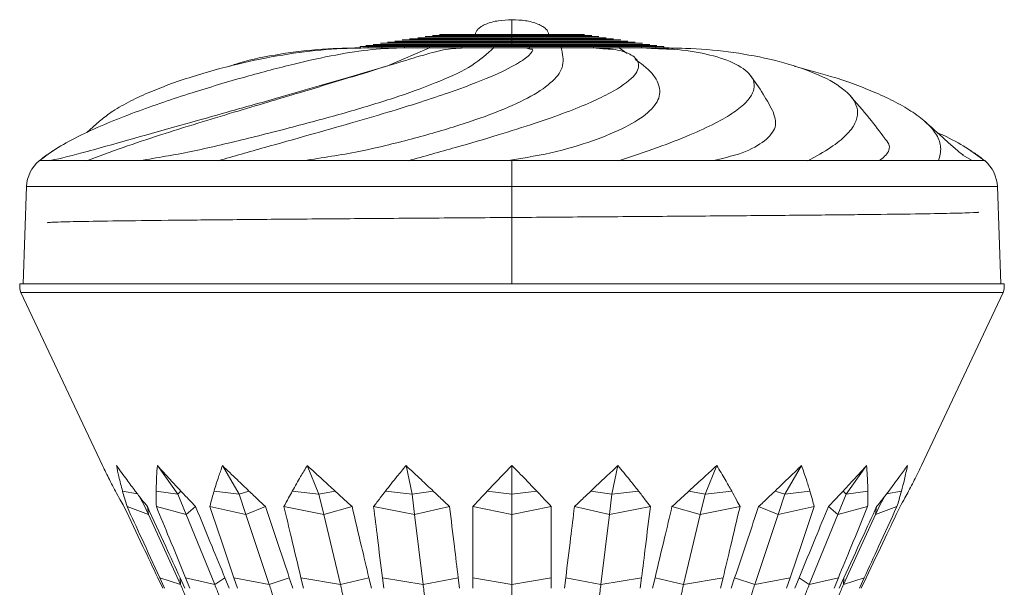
# Model space of a CAD drawing. Header units: millimetres. Extents: x -453 to 1924, y -67 to 428.
# Tile 49 of 72: x 800 to 855, y 196 to 228. Entities that reach past the tile are written whole.
import ezdxf

# ---------------------------------------------------------------- set-up
doc = ezdxf.new("R2010")
doc.units = ezdxf.units.MM

# ---------------------------------------------------------------- blocks, each defined once
blk = doc.blocks.new('Drawing View5')
at = {"color": 7, "linetype": 'Continuous', "lineweight": 18}
for p, q in [((20.907, 25.866), (20.907, 25.928)), ((20.907, 25.807), (20.907, 25.866)), ((20.907, 25.745), (20.907, 25.807)), ((20.907, 25.679), (20.907, 25.745)), ((20.907, 25.617), (20.907, 25.679)), ((20.907, 25.558), (20.907, 25.617)), ((20.907, 25.496), (20.907, 25.558)), ((20.907, 25.43), (20.907, 25.496)), ((20.907, 25.368), (20.907, 25.43)), ((12.378, 25.182), (12.378, 25.248)), ((12.824, 25.182), (12.824, 25.248)), ((13.607, 25.182), (13.607, 25.248)), ((14.011, 24.196), (16.282, 25.182)), ((14.863, 25.182), (14.863, 25.248)), ((16.282, 25.182), (16.282, 25.248)), ((18.098, 25.182), (18.098, 25.248)), ((19.874, 25.182), (19.874, 25.248)), ((20.907, 25.31), (20.907, 25.368)), ((20.907, 25.248), (20.907, 25.31)), ((21.89, 25.182), (21.89, 25.248)), ((23.67, 25.182), (23.67, 25.248)), ((25.487, 25.182), (25.487, 25.248)), ((26.918, 25.182), (26.918, 25.248)), ((27.372, 24.852), (26.918, 25.182)), ((28.178, 25.182), (28.178, 25.248)), ((28.977, 25.182), (28.977, 25.248)), ((29.428, 25.182), (29.428, 25.248)), ((30.167, 25.159), (29.967, 25.159)), ((27.86, 24.54), (27.858, 24.57)), ((-2.252, 21.066), (-2.96, 20.429)), ((-5.636, 18.851), (-5.367, 18.849)), ((-5.014, 18.851), (-5.367, 18.849)), ((-4.675, 18.851), (-2.975, 18.851)), ((-2.974, 18.851), (-1.127, 18.849)), ((0.031, 18.851), (-1.127, 18.849)), ((0.93, 18.851), (4.417, 18.851)), ((4.417, 18.851), (7.478, 18.849)), ((9.211, 18.851), (7.478, 18.849)), ((10.491, 18.851), (15.074, 18.851)), ((15.074, 18.851), (18.743, 18.849)), ((20.707, 18.851), (18.743, 18.849)), ((20.707, 18.851), (20.907, 18.851)), ((20.907, 18.851), (20.907, 17.394)), ((22.12, 18.851), (26.887, 18.851)), ((26.887, 18.851), (30.436, 18.849)), ((32.243, 18.851), (30.436, 18.849)), ((33.501, 18.85), (33.512, 18.85)), ((33.512, 18.85), (37.515, 18.851)), ((37.515, 18.851), (40.242, 18.849)), ((41.534, 18.851), (40.242, 18.849)), ((42.392, 18.85), (42.398, 18.85)), ((42.398, 18.85), (44.854, 18.851)), ((44.854, 18.851), (46.218, 18.849)), ((46.739, 18.851), (46.179, 19.181)), ((46.739, 18.851), (46.218, 18.849)), ((47.027, 18.851), (47.392, 18.851)), ((-6.342, 17.394), (-6.533, 11.945)), ((-6.342, 17.394), (20.907, 17.394)), ((20.907, 17.394), (20.907, 11.945)), ((48.157, 17.394), (20.907, 17.394)), ((48.347, 11.945), (48.157, 17.394)), ((-6.733, 11.945), (48.547, 11.945)), ((-6.677, 11.446), (48.491, 11.446)), ((-6.677, 11.446), (-2.08, 1.745)), ((48.491, 11.446), (43.894, 1.745)), ((1, 1.745), (2.138, 0.139)), ((4.653, 1.745), (5.582, 0.139)), ((9.414, 1.745), (10.071, 0.139)), ((14.958, 1.745), (15.298, 0.139)), ((19.522, 0.317), (20.907, 1.745)), ((20.907, 1.745), (20.907, 0.139)), ((26.857, 1.745), (26.516, 0.139)), ((32.401, 1.745), (31.744, 0.139)), ((37.161, 1.745), (36.232, 0.139)), ((40.815, 1.745), (39.676, 0.139)), ((-0.12, 0.157), (-0.96, 0.317)), ((0, 0), (0.233, -0.429)), ((2.138, 0.139), (0.93, 0.317)), ((2.138, 0.139), (2.316, 0.317)), ((2.138, 0.139), (2.608, -1.008)), ((5.582, 0.139), (4.182, 0.317)), ((5.582, 0.139), (6.141, 0.317)), ((5.582, 0.139), (5.966, -1.008)), ((10.071, 0.139), (8.574, 0.317)), ((10.071, 0.139), (10.973, 0.317)), ((10.071, 0.139), (10.342, -1.008)), ((15.298, 0.139), (13.806, 0.317)), ((15.298, 0.139), (16.482, 0.317)), ((15.298, 0.139), (15.438, -1.008)), ((20.907, 0.139), (19.522, 0.317)), ((20.907, 0.139), (22.293, 0.317)), ((20.907, 0.139), (20.907, -1.008)), ((26.516, 0.139), (25.332, 0.317)), ((26.516, 0.139), (26.376, -1.008)), ((26.516, 0.139), (28.009, 0.317)), ((31.744, 0.139), (30.841, 0.317)), ((31.744, 0.139), (31.472, -1.008)), ((31.744, 0.139), (33.241, 0.317)), ((36.232, 0.139), (35.673, 0.317)), ((36.232, 0.139), (35.848, -1.008)), ((36.232, 0.139), (37.632, 0.317)), ((39.676, 0.139), (39.206, -1.008)), ((39.676, 0.139), (39.499, 0.317)), ((39.676, 0.139), (40.884, 0.317)), ((41.934, 0.157), (42.774, 0.317)), ((0.233, -0.429), (0.498, -1.008)), ((41.581, -0.429), (41.317, -1.008)), ((41.581, -0.429), (41.814, 0)), ((0.498, -1.008), (-0.706, -0.559)), ((0.498, -1.008), (0.436, -0.559)), ((0.498, -1.008), (2.29, -4.924)), ((2.608, -1.008), (0.939, -0.559)), ((2.608, -1.008), (3.144, -0.559)), ((2.608, -1.008), (4.215, -4.924)), ((5.966, -1.008), (3.944, -0.559)), ((5.966, -1.008), (7.063, -0.559)), ((5.966, -1.008), (7.278, -4.924)), ((10.342, -1.008), (8.105, -0.559)), ((10.342, -1.008), (11.925, -0.559)), ((10.342, -1.008), (11.27, -4.924)), ((15.438, -1.008), (13.138, -0.559)), ((15.438, -1.008), (17.4, -0.559)), ((15.438, -1.008), (15.919, -4.924)), ((20.907, -1.008), (18.701, -0.559)), ((20.907, -1.008), (23.113, -0.559)), ((20.907, -1.008), (20.907, -4.924)), ((26.376, -1.008), (24.415, -0.559)), ((26.376, -1.008), (25.896, -4.924)), ((26.376, -1.008), (28.676, -0.559)), ((31.472, -1.008), (29.889, -0.559)), ((31.472, -1.008), (30.544, -4.924)), ((31.472, -1.008), (33.709, -0.559)), ((35.848, -1.008), (34.536, -4.924)), ((35.848, -1.008), (34.751, -0.559)), ((35.848, -1.008), (37.87, -0.559)), ((39.206, -1.008), (37.599, -4.924)), ((39.206, -1.008), (38.67, -0.559)), ((39.206, -1.008), (40.875, -0.559)), ((41.317, -1.008), (39.524, -4.924)), ((41.317, -1.008), (41.378, -0.559)), ((41.317, -1.008), (42.52, -0.559)), ((1.023, -4.548), (1.305, -5.138)), ((1.402, -5.138), (1.13, -4.548)), ((2.29, -4.924), (1.13, -4.548)), ((2.272, -4.548), (2.543, -5.138)), ((2.29, -4.924), (2.272, -4.548)), ((2.829, -5.138), (2.585, -4.548)), ((4.215, -4.924), (2.585, -4.548)), ((4.215, -4.924), (4.79, -4.548)), ((4.79, -4.548), (5.033, -5.138)), ((5.487, -5.138), (5.288, -4.548)), ((7.278, -4.924), (5.288, -4.548)), ((7.278, -4.924), (8.406, -4.548)), ((8.406, -4.548), (8.605, -5.138)), ((9.197, -5.138), (9.056, -4.548)), ((11.27, -4.924), (9.056, -4.548)), ((11.27, -4.924), (12.874, -4.548)), ((12.874, -4.548), (13.015, -5.138)), ((13.704, -5.138), (13.631, -4.548)), ((15.919, -4.924), (13.631, -4.548)), ((15.919, -4.924), (17.89, -4.548)), ((17.89, -4.548), (17.963, -5.138)), ((18.703, -5.138), (18.703, -4.548)), ((20.907, -4.924), (18.703, -4.548)), ((20.907, -4.924), (23.112, -4.548)), ((23.112, -4.548), (23.112, -5.138)), ((23.851, -5.138), (23.924, -4.548)), ((25.896, -4.924), (23.924, -4.548)), ((25.896, -4.924), (28.183, -4.548)), ((28.183, -4.548), (28.11, -5.138)), ((28.799, -5.138), (28.94, -4.548)), ((30.544, -4.924), (28.94, -4.548)), ((30.544, -4.924), (32.758, -4.548)), ((32.758, -4.548), (32.617, -5.138)), ((33.209, -5.138), (33.408, -4.548)), ((34.536, -4.924), (33.408, -4.548)), ((34.536, -4.924), (36.526, -4.548)), ((36.526, -4.548), (36.327, -5.138)), ((36.781, -5.138), (37.025, -4.548)), ((37.599, -4.924), (37.025, -4.548)), ((37.599, -4.924), (39.229, -4.548)), ((39.229, -4.548), (38.986, -5.138)), ((39.271, -5.138), (39.543, -4.548)), ((39.524, -4.924), (39.543, -4.548)), ((39.524, -4.924), (40.684, -4.548)), ((40.684, -4.548), (40.412, -5.138)), ((40.51, -5.138), (40.791, -4.548))]:
    blk.add_line(p, q, dxfattribs=at)
for centre, radius, start, end in [((-4.344, 17.324), 2, 130.4003, 178), ((46.158, 17.324), 2, 2, 49.7402), ((-4.469, 11.945), 2.264, 180, 192.7481), ((46.283, 11.945), 2.264, 347.2519, 0)]:
    blk.add_arc(centre, radius, start, end, dxfattribs=at)
for points, knots in [([(20.907, 26.754), (20.653, 26.743), (20.159, 26.722), (19.577, 26.576), (19.197, 26.393), (19.002, 26.247), (18.899, 26.107), (18.862, 25.998), (18.859, 25.946), (18.858, 25.921)], [0, 0, 0, 0, 0.321952, 0.627257, 0.753075, 0.8548, 0.934413, 0.968337, 1, 1, 1, 1]), ([(22.956, 25.928), (22.954, 25.953), (22.951, 26.005), (22.912, 26.114), (22.807, 26.252), (22.61, 26.397), (22.231, 26.578), (21.651, 26.723), (21.159, 26.743), (20.907, 26.754)], [0, 0, 0, 0, 0.0316797, 0.0657756, 0.145889, 0.2480987, 0.3741562, 0.6790405, 1, 1, 1, 1]), ([(20.907, 25.928), (20.907, 25.962), (20.907, 26.033), (20.907, 26.138), (20.907, 26.263), (20.907, 26.397), (20.907, 26.688), (20.907, 26.724), (20.907, 26.754)], [0, 0, 0, 0, 0.042818, 0.090762, 0.14659, 0.2491, 0.37547, 1, 1, 1, 1]), ([(20.907, 25.43), (19.982, 25.43), (18.554, 25.43), (16.839, 25.43), (15.672, 25.43), (14.706, 25.43), (13.864, 25.43), (13.379, 25.43), (13.572, 25.43), (13.584, 25.43)], [0, 0, 0, 0, 0.2361314, 0.3645955, 0.4929093, 0.621215, 0.7494347, 0.9850124, 1, 1, 1, 1]), ([(20.907, 25.496), (20.034, 25.496), (18.685, 25.496), (17.064, 25.496), (15.962, 25.496), (15.05, 25.496), (14.254, 25.496), (13.796, 25.496), (13.979, 25.496), (13.991, 25.496)], [0, 0, 0, 0, 0.235924, 0.364275, 0.492477, 0.62067, 0.748777, 0.984148, 1, 1, 1, 1]), ([(20.907, 25.558), (20.085, 25.558), (18.815, 25.558), (17.289, 25.558), (16.252, 25.558), (15.393, 25.558), (14.644, 25.558), (14.212, 25.558), (14.387, 25.558), (14.398, 25.558)], [0, 0, 0, 0, 0.235693, 0.363917, 0.491993, 0.62006, 0.748042, 0.983182, 1, 1, 1, 1]), ([(20.907, 25.617), (20.136, 25.617), (18.945, 25.617), (17.514, 25.617), (16.542, 25.617), (15.736, 25.617), (15.033, 25.617), (14.629, 25.617), (14.794, 25.617), (14.806, 25.617)], [0, 0, 0, 0, 0.23543, 0.363511, 0.491444, 0.619368, 0.747207, 0.982085, 1, 1, 1, 1]), ([(20.907, 25.679), (20.187, 25.679), (19.075, 25.679), (17.74, 25.679), (16.831, 25.679), (16.08, 25.679), (15.423, 25.679), (15.046, 25.679), (15.201, 25.679), (15.213, 25.679)], [0, 0, 0, 0, 0.23513, 0.363049, 0.490819, 0.618584, 0.746256, 0.980835, 1, 1, 1, 1]), ([(20.907, 25.745), (20.238, 25.745), (19.205, 25.745), (17.966, 25.745), (17.119, 25.745), (16.432, 25.745), (15.793, 25.745), (15.687, 25.745), (15.62, 25.745)], [0, 0, 0, 0, 0.244881, 0.378102, 0.511173, 0.644233, 0.777204, 1, 1, 1, 1]), ([(20.907, 25.807), (20.289, 25.807), (19.336, 25.807), (18.191, 25.807), (17.409, 25.807), (16.775, 25.807), (16.187, 25.807), (16.089, 25.807), (16.027, 25.807)], [0, 0, 0, 0, 0.2453181, 0.3787819, 0.5120856, 0.6453872, 0.7785916, 1, 1, 1, 1]), ([(20.907, 25.866), (20.341, 25.866), (19.466, 25.866), (18.416, 25.866), (17.699, 25.866), (17.118, 25.866), (16.58, 25.866), (16.49, 25.866), (16.435, 25.866)], [0, 0, 0, 0, 0.245836, 0.379591, 0.513168, 0.64676, 0.780237, 1, 1, 1, 1]), ([(20.907, 25.928), (20.392, 25.928), (19.596, 25.928), (18.641, 25.928), (17.989, 25.928), (17.46, 25.928), (16.973, 25.928), (16.892, 25.928), (16.842, 25.928)], [0, 0, 0, 0, 0.2464606, 0.380555, 0.514471, 0.648402, 0.7822179, 1, 1, 1, 1]), ([(24.972, 25.928), (24.922, 25.928), (24.841, 25.928), (24.354, 25.928), (23.825, 25.928), (23.173, 25.928), (22.218, 25.928), (21.422, 25.928), (20.907, 25.928)], [0, 0, 0, 0, 0.217798, 0.351714, 0.48554, 0.619555, 0.753545, 1, 1, 1, 1]), ([(20.907, 25.928), (20.907, 25.92), (20.907, 25.909), (20.907, 25.773), (20.907, 25.732)], [0, 0, 0, 0, 0.70397, 1, 1, 1, 1]), ([(25.38, 25.866), (25.324, 25.866), (25.234, 25.866), (24.696, 25.866), (24.115, 25.866), (23.398, 25.866), (22.348, 25.866), (21.474, 25.866), (20.907, 25.866)], [0, 0, 0, 0, 0.21978, 0.353356, 0.486843, 0.620519, 0.754169, 1, 1, 1, 1]), ([(25.787, 25.807), (25.726, 25.807), (25.628, 25.807), (25.039, 25.807), (24.405, 25.807), (23.623, 25.807), (22.478, 25.807), (21.525, 25.807), (20.907, 25.807)], [0, 0, 0, 0, 0.2214246, 0.3547102, 0.4879244, 0.62131, 0.754687, 1, 1, 1, 1]), ([(26.194, 25.745), (26.127, 25.745), (26.021, 25.745), (25.382, 25.745), (24.695, 25.745), (23.848, 25.745), (22.609, 25.745), (21.576, 25.745), (20.907, 25.745)], [0, 0, 0, 0, 0.222813, 0.355856, 0.488838, 0.621981, 0.755124, 1, 1, 1, 1]), ([(26.601, 25.679), (26.529, 25.679), (26.414, 25.679), (25.724, 25.679), (24.985, 25.679), (24.074, 25.679), (22.739, 25.679), (21.627, 25.679), (20.907, 25.679)], [0, 0, 0, 0, 0.223999, 0.356834, 0.489618, 0.622555, 0.755498, 1, 1, 1, 1]), ([(27.009, 25.617), (26.931, 25.617), (26.808, 25.617), (26.067, 25.617), (25.275, 25.617), (24.299, 25.617), (22.869, 25.617), (21.678, 25.617), (20.907, 25.617)], [0, 0, 0, 0, 0.225025, 0.35769, 0.490293, 0.623055, 0.755821, 1, 1, 1, 1]), ([(27.416, 25.558), (27.333, 25.558), (27.201, 25.558), (26.41, 25.558), (25.565, 25.558), (24.524, 25.558), (22.999, 25.558), (21.73, 25.558), (20.907, 25.558)], [0, 0, 0, 0, 0.225921, 0.358432, 0.490882, 0.623491, 0.756104, 1, 1, 1, 1]), ([(27.823, 25.496), (27.735, 25.496), (27.594, 25.496), (26.752, 25.496), (25.855, 25.496), (24.749, 25.496), (23.13, 25.496), (21.781, 25.496), (20.907, 25.496)], [0, 0, 0, 0, 0.226706, 0.359084, 0.491398, 0.623873, 0.756351, 1, 1, 1, 1]), ([(28.23, 25.43), (28.136, 25.43), (27.988, 25.43), (27.095, 25.43), (26.145, 25.43), (24.974, 25.43), (23.26, 25.43), (21.832, 25.43), (20.907, 25.43)], [0, 0, 0, 0, 0.227407, 0.359665, 0.491859, 0.624214, 0.756572, 1, 1, 1, 1]), ([(-5.632, 18.847), (-5.302, 19.093), (-4.665, 19.569), (-3.353, 20.268), (-1.893, 20.927), (-0.328, 21.542), (1.28, 22.114), (3.327, 22.786), (5.826, 23.534), (8.625, 24.275), (11.024, 24.799), (13.084, 25.122), (14.272, 25.162), (14.863, 25.182)], [0, 0, 0, 0, 0.102401, 0.197646, 0.285382, 0.365757, 0.438999, 0.505842, 0.623195, 0.725538, 0.819679, 0.910357, 1, 1, 1, 1]), ([(-2.971, 18.847), (-2.308, 19.093), (-1.029, 19.569), (1.089, 20.268), (3.187, 20.927), (5.222, 21.542), (7.142, 22.114), (9.403, 22.786), (11.888, 23.534), (14.278, 24.276), (16, 24.796), (17.099, 25.091), (17.571, 25.129), (17.751, 25.143)], [0, 0, 0, 0, 0.106013, 0.2046182, 0.2954491, 0.3786593, 0.4544848, 0.523685, 0.6451777, 0.7511309, 0.8485932, 0.9424689, 1, 1, 1, 1]), ([(-2.248, 21.056), (-2.047, 21.224), (-1.626, 21.578), (-0.691, 22.114), (0.73, 22.786), (2.752, 23.534), (5.406, 24.275), (8.002, 24.799), (10.478, 25.122), (12.045, 25.162), (12.824, 25.182)], [0, 0, 0, 0, 0.094507, 0.199073, 0.294502, 0.462044, 0.608157, 0.742561, 0.872018, 1, 1, 1, 1]), ([(0.031, 18.851), (0.975, 19.007), (2.862, 19.32), (5.923, 20.055), (8.986, 20.824), (11.934, 21.633), (14.627, 22.458), (16.924, 23.311), (18.776, 24.163), (19.508, 24.842), (19.874, 25.182)], [0, 0, 0, 0, 0.124942, 0.249934, 0.374943, 0.499972, 0.624996, 0.750006, 0.875015, 1, 1, 1, 1]), ([(4.419, 18.847), (5.283, 19.093), (6.951, 19.569), (9.456, 20.268), (11.777, 20.927), (13.879, 21.542), (15.73, 22.114), (17.759, 22.786), (19.735, 23.533), (21.247, 24.278), (21.936, 24.786), (22.111, 25.049), (22.05, 25.083), (22.047, 25.085)], [0, 0, 0, 0, 0.111917, 0.2160137, 0.3119032, 0.3997475, 0.4797958, 0.5528499, 0.6811087, 0.7929627, 0.8958528, 0.9949567, 1, 1, 1, 1]), ([(5.064, 24.143), (5.172, 24.185), (5.856, 24.446), (7.564, 24.792), (9.93, 25.124), (11.571, 25.162), (12.387, 25.182)], [0, 0, 0, 0, 0.060553, 0.382787, 0.693163, 1, 1, 1, 1]), ([(9.211, 18.851), (10.251, 19.007), (12.332, 19.32), (15.293, 20.055), (17.982, 20.824), (20.275, 21.633), (22.073, 22.458), (23.275, 23.311), (23.886, 24.163), (23.742, 24.842), (23.67, 25.182)], [0, 0, 0, 0, 0.124942, 0.249934, 0.374943, 0.499972, 0.624996, 0.750006, 0.875015, 1, 1, 1, 1]), ([(12.417, 25.182), (12.206, 25.172), (11.856, 25.157), (11.509, 25.159), (11.37, 25.159)], [0, 0, 0, 0, 0.602711, 1, 1, 1, 1]), ([(12.902, 25.182), (12.691, 25.172), (12.274, 25.154), (11.854, 25.157), (11.647, 25.159)], [0, 0, 0, 0, 0.506493, 1, 1, 1, 1]), ([(12.346, 25.182), (12.341, 25.182), (12.318, 25.182), (12.352, 25.182), (12.378, 25.182)], [0, 0, 0, 0, 0.233186, 1, 1, 1, 1]), ([(12.824, 25.248), (12.709, 25.248), (12.504, 25.248), (12.416, 25.248), (12.378, 25.248)], [0, 0, 0, 0, 0.563133, 1, 1, 1, 1]), ([(20.907, 25.31), (19.88, 25.31), (18.294, 25.31), (16.388, 25.31), (15.093, 25.31), (14.02, 25.31), (13.085, 25.31), (12.545, 25.31), (12.758, 25.31), (12.769, 25.31)], [0, 0, 0, 0, 0.236485, 0.365141, 0.493647, 0.622145, 0.750556, 0.986487, 1, 1, 1, 1]), ([(13.607, 25.248), (13.438, 25.248), (13.134, 25.248), (12.919, 25.248), (12.824, 25.248)], [0, 0, 0, 0, 0.556807, 1, 1, 1, 1]), ([(12.824, 25.182), (12.947, 25.182), (13.166, 25.182), (13.473, 25.182), (13.607, 25.182)], [0, 0, 0, 0, 0.562853, 1, 1, 1, 1]), ([(20.907, 25.368), (19.931, 25.368), (18.424, 25.368), (16.613, 25.368), (15.382, 25.368), (14.363, 25.368), (13.475, 25.368), (12.962, 25.368), (13.165, 25.368), (13.177, 25.368)], [0, 0, 0, 0, 0.236317, 0.364882, 0.493297, 0.621704, 0.750025, 0.985788, 1, 1, 1, 1]), ([(14.863, 25.248), (14.601, 25.248), (14.138, 25.248), (13.768, 25.248), (13.607, 25.248)], [0, 0, 0, 0, 0.563133, 1, 1, 1, 1]), ([(13.607, 25.182), (13.815, 25.182), (14.189, 25.182), (14.656, 25.182), (14.863, 25.182)], [0, 0, 0, 0, 0.556451, 1, 1, 1, 1]), ([(16.282, 25.248), (16.002, 25.248), (15.499, 25.248), (15.058, 25.248), (14.863, 25.248)], [0, 0, 0, 0, 0.556807, 1, 1, 1, 1]), ([(14.863, 25.182), (15.112, 25.182), (15.557, 25.182), (16.062, 25.182), (16.282, 25.182)], [0, 0, 0, 0, 0.562853, 1, 1, 1, 1]), ([(15.075, 18.847), (15.97, 19.093), (17.696, 19.569), (20.091, 20.268), (22.176, 20.927), (23.928, 21.542), (25.344, 22.114), (26.737, 22.786), (27.817, 23.534), (28.14, 24.275), (27.698, 24.799), (26.763, 25.122), (25.911, 25.162), (25.487, 25.182)], [0, 0, 0, 0, 0.1024008, 0.1976463, 0.2853824, 0.3657574, 0.4389993, 0.5058417, 0.6231948, 0.725538, 0.8196795, 0.9103566, 1, 1, 1, 1]), ([(18.098, 25.248), (17.743, 25.248), (17.112, 25.248), (16.535, 25.248), (16.282, 25.248)], [0, 0, 0, 0, 0.563133, 1, 1, 1, 1]), ([(16.282, 25.182), (16.605, 25.182), (17.186, 25.182), (17.818, 25.182), (18.098, 25.182)], [0, 0, 0, 0, 0.556451, 1, 1, 1, 1]), ([(18.314, 25.182), (18.207, 25.172), (17.994, 25.154), (17.767, 25.157), (17.655, 25.158)], [0, 0, 0, 0, 0.506503, 1, 1, 1, 1]), ([(19.874, 25.248), (19.538, 25.248), (18.935, 25.248), (18.355, 25.248), (18.098, 25.248)], [0, 0, 0, 0, 0.556807, 1, 1, 1, 1]), ([(18.098, 25.182), (18.425, 25.182), (19.007, 25.182), (19.61, 25.182), (19.874, 25.182)], [0, 0, 0, 0, 0.5628526, 1, 1, 1, 1]), ([(21.89, 25.248), (21.511, 25.248), (20.839, 25.248), (20.167, 25.248), (19.874, 25.248)], [0, 0, 0, 0, 0.563133, 1, 1, 1, 1]), ([(19.874, 25.182), (20.248, 25.182), (20.92, 25.182), (21.592, 25.182), (21.89, 25.182)], [0, 0, 0, 0, 0.556451, 1, 1, 1, 1]), ([(28.638, 25.368), (28.538, 25.368), (28.381, 25.368), (27.437, 25.368), (26.435, 25.368), (25.2, 25.368), (23.39, 25.368), (21.883, 25.368), (20.907, 25.368)], [0, 0, 0, 0, 0.2280326, 0.3601833, 0.4922708, 0.6245186, 0.7567691, 1, 1, 1, 1]), ([(29.045, 25.31), (28.94, 25.31), (28.774, 25.31), (27.78, 25.31), (26.725, 25.31), (25.425, 25.31), (23.521, 25.31), (21.934, 25.31), (20.907, 25.31)], [0, 0, 0, 0, 0.228595, 0.36065, 0.492641, 0.624792, 0.756946, 1, 1, 1, 1]), ([(22.041, 25.089), (21.976, 25.1), (21.83, 25.126), (21.708, 25.162), (21.641, 25.182)], [0, 0, 0, 0, 0.447443, 1, 1, 1, 1]), ([(23.67, 25.248), (23.345, 25.248), (22.762, 25.248), (22.158, 25.248), (21.89, 25.248)], [0, 0, 0, 0, 0.556807, 1, 1, 1, 1]), ([(21.89, 25.182), (22.23, 25.182), (22.834, 25.182), (23.415, 25.182), (23.67, 25.182)], [0, 0, 0, 0, 0.5628526, 1, 1, 1, 1]), ([(22.116, 25.182), (22.101, 25.172), (22.07, 25.153), (22.022, 25.155), (21.998, 25.157)], [0, 0, 0, 0, 0.506504, 1, 1, 1, 1]), ([(25.487, 25.248), (25.16, 25.248), (24.579, 25.248), (23.946, 25.248), (23.67, 25.248)], [0, 0, 0, 0, 0.563133, 1, 1, 1, 1]), ([(23.67, 25.182), (24.021, 25.182), (24.652, 25.182), (25.231, 25.182), (25.487, 25.182)], [0, 0, 0, 0, 0.556451, 1, 1, 1, 1]), ([(26.618, 25.09), (26.41, 25.102), (25.952, 25.127), (25.514, 25.162), (25.274, 25.182)], [0, 0, 0, 0, 0.452449, 1, 1, 1, 1]), ([(26.918, 25.248), (26.669, 25.248), (26.221, 25.248), (25.713, 25.248), (25.487, 25.248)], [0, 0, 0, 0, 0.556807, 1, 1, 1, 1]), ([(25.487, 25.182), (25.772, 25.182), (26.279, 25.182), (26.724, 25.182), (26.918, 25.182)], [0, 0, 0, 0, 0.5628526, 1, 1, 1, 1]), ([(26.886, 18.847), (27.634, 19.093), (29.076, 19.569), (30.887, 20.268), (32.323, 20.927), (33.378, 21.542), (34.079, 22.114), (34.561, 22.786), (34.528, 23.534), (33.606, 24.275), (32.097, 24.799), (30.245, 25.122), (28.864, 25.162), (28.178, 25.182)], [0, 0, 0, 0, 0.102401, 0.197646, 0.285382, 0.365757, 0.438999, 0.505842, 0.623195, 0.725538, 0.819679, 0.910357, 1, 1, 1, 1]), ([(28.178, 25.248), (27.966, 25.248), (27.591, 25.248), (27.123, 25.248), (26.918, 25.248)], [0, 0, 0, 0, 0.563133, 1, 1, 1, 1]), ([(26.918, 25.182), (27.177, 25.182), (27.642, 25.182), (28.013, 25.182), (28.178, 25.182)], [0, 0, 0, 0, 0.556451, 1, 1, 1, 1]), ([(30.047, 25.091), (29.742, 25.102), (29.068, 25.127), (28.406, 25.162), (28.042, 25.182)], [0, 0, 0, 0, 0.451192, 1, 1, 1, 1]), ([(28.977, 25.248), (28.852, 25.248), (28.628, 25.248), (28.316, 25.248), (28.178, 25.248)], [0, 0, 0, 0, 0.5568074, 1, 1, 1, 1]), ([(28.178, 25.182), (28.351, 25.182), (28.66, 25.182), (28.88, 25.182), (28.977, 25.182)], [0, 0, 0, 0, 0.562853, 1, 1, 1, 1]), ([(29.428, 25.248), (29.374, 25.248), (29.28, 25.248), (29.069, 25.248), (28.977, 25.248)], [0, 0, 0, 0, 0.563133, 1, 1, 1, 1]), ([(28.977, 25.182), (29.092, 25.182), (29.298, 25.182), (29.388, 25.182), (29.428, 25.182)], [0, 0, 0, 0, 0.556451, 1, 1, 1, 1]), ([(30.444, 25.159), (30.306, 25.159), (29.958, 25.157), (29.608, 25.172), (29.397, 25.182)], [0, 0, 0, 0, 0.397289, 1, 1, 1, 1]), ([(37.513, 18.847), (37.966, 19.093), (38.839, 19.569), (39.707, 20.268), (40.209, 20.927), (40.359, 21.542), (40.205, 22.114), (39.681, 22.786), (38.542, 23.534), (36.557, 24.275), (34.279, 24.799), (31.877, 25.122), (30.241, 25.162), (29.428, 25.182)], [0, 0, 0, 0, 0.102401, 0.197646, 0.285382, 0.365757, 0.438999, 0.505842, 0.623195, 0.725538, 0.819679, 0.910357, 1, 1, 1, 1]), ([(20.707, 18.851), (21.638, 19.007), (23.5, 19.32), (25.774, 20.055), (27.558, 20.824), (28.741, 21.633), (29.292, 22.457), (29.14, 23.316), (28.618, 23.966), (27.978, 24.416), (27.815, 24.53)], [0, 0, 0, 0, 0.136126, 0.272305, 0.408504, 0.544724, 0.680939, 0.817139, 0.953337, 1, 1, 1, 1]), ([(14.178, 24.245), (13.677, 24.097), (12.411, 23.721), (10.257, 23.086), (8.183, 22.491), (6.357, 21.972), (4.434, 21.431), (2.137, 20.788), (-0.445, 20.06), (-2.001, 19.625), (-2.826, 19.395)], [0, 0, 0, 0, 0.090682, 0.229093, 0.338698, 0.420478, 0.52385, 0.656974, 0.818143, 1, 1, 1, 1]), ([(44.851, 18.847), (44.919, 19.093), (45.05, 19.569), (44.804, 20.268), (44.272, 20.927), (43.487, 21.542), (42.51, 22.115), (41.079, 22.784), (39.205, 23.498), (37.475, 23.953), (36.75, 24.143)], [0, 0, 0, 0, 0.1446651, 0.2792217, 0.4031695, 0.516718, 0.6201893, 0.7146198, 0.8804085, 1, 1, 1, 1]), ([(35.611, 21.519), (35.417, 21.881), (35.011, 22.636), (34.53, 23.301), (34.28, 23.647)], [0, 0, 0, 0, 0.479291, 1, 1, 1, 1]), ([(41.838, 20.089), (41.558, 20.469), (40.916, 21.339), (40.224, 22.114), (39.834, 22.551)], [0, 0, 0, 0, 0.437272, 1, 1, 1, 1]), ([(32.243, 18.851), (32.881, 19.007), (34.157, 19.32), (35.281, 20.055), (35.832, 20.792), (35.651, 21.3), (35.567, 21.537)], [0, 0, 0, 0, 0.257822, 0.515745, 0.773704, 1, 1, 1, 1]), ([(46.257, 19.147), (46.178, 19.206), (46.026, 19.319), (45.763, 19.542), (45.496, 19.778), (44.891, 20.327), (44.439, 20.732), (44.066, 21.066)], [0, 0, 0, 0, 0.116184, 0.224639, 0.334205, 0.450377, 1, 1, 1, 1]), ([(41.534, 18.851), (41.738, 19.008), (42.145, 19.322), (42.127, 19.819), (41.824, 20.092), (41.807, 20.107)], [0, 0, 0, 0, 0.485208, 0.970605, 1, 1, 1, 1]), ([(47.446, 18.847), (47.111, 19.094), (46.465, 19.569), (45.52, 20.097), (44.879, 20.382), (44.774, 20.429)], [0, 0, 0, 0, 0.473385, 0.913692, 1, 1, 1, 1]), ([(-4.645, 19.539), (-4.844, 19.413), (-5.17, 19.206), (-5.404, 19.017), (-5.496, 18.942)], [0, 0, 0, 0, 0.606754, 1, 1, 1, 1]), ([(-5.014, 18.851), (-4.39, 18.993), (-3.733, 19.142), (-2.852, 19.388), (-2.808, 19.4)], [0, 0, 0, 0, 0.950728, 1, 1, 1, 1]), ([(47.403, 18.869), (47.283, 18.968), (47.022, 19.181), (46.656, 19.414), (46.459, 19.539)], [0, 0, 0, 0, 0.460929, 1, 1, 1, 1]), ([(-5.014, 18.851), (-4.956, 18.851), (-4.851, 18.851), (-4.729, 18.851), (-4.675, 18.85)], [0, 0, 0, 0, 0.55965, 1, 1, 1, 1]), ([(0.031, 18.851), (0.195, 18.851), (0.488, 18.851), (0.795, 18.851), (0.93, 18.85)], [0, 0, 0, 0, 0.55965, 1, 1, 1, 1]), ([(9.211, 18.851), (9.448, 18.851), (9.871, 18.851), (10.301, 18.851), (10.491, 18.85)], [0, 0, 0, 0, 0.55965, 1, 1, 1, 1]), ([(20.907, 18.851), (21.133, 18.851), (21.538, 18.851), (21.942, 18.851), (22.12, 18.85)], [0, 0, 0, 0, 0.55941, 1, 1, 1, 1]), ([(32.243, 18.851), (32.48, 18.851), (32.903, 18.851), (33.318, 18.851), (33.501, 18.85)], [0, 0, 0, 0, 0.559524, 1, 1, 1, 1]), ([(41.534, 18.851), (41.698, 18.851), (41.991, 18.851), (42.269, 18.851), (42.392, 18.85)], [0, 0, 0, 0, 0.559587, 1, 1, 1, 1]), ([(46.739, 18.851), (46.798, 18.851), (46.902, 18.851), (46.989, 18.851), (47.027, 18.85)], [0, 0, 0, 0, 0.559503, 1, 1, 1, 1]), ([(47.065, 15.959), (47.069, 15.958), (47.185, 15.946), (46.666, 15.924), (45.444, 15.89), (43.372, 15.856), (40.622, 15.822), (37.257, 15.789), (33.382, 15.755), (29.122, 15.721), (24.604, 15.688), (19.973, 15.654), (15.371, 15.62), (10.94, 15.586), (6.82, 15.553), (3.136, 15.519), (0.008, 15.485), (-2.481, 15.452), (-4.209, 15.418), (-5.151, 15.388), (-5.165, 15.37), (-5.171, 15.363)], [0, 0, 0, 0, 0.002053, 0.058648, 0.115244, 0.171839, 0.228435, 0.285031, 0.341626, 0.398223, 0.454817, 0.511415, 0.568008, 0.624606, 0.681199, 0.737797, 0.79439, 0.850989, 0.907581, 0.96418, 1, 1, 1, 1]), ([(-2.08, 1.745), (-1.954, 1.482), (-1.725, 1.008), (-1.473, 0.53), (-1.36, 0.317)], [0, 0, 0, 0, 0.552665, 1, 1, 1, 1]), ([(-1.297, 1.745), (-1.108, 1.482), (-0.765, 1.008), (-0.404, 0.53), (-0.243, 0.317)], [0, 0, 0, 0, 0.552665, 1, 1, 1, 1]), ([(-0.96, 0.317), (-1.031, 0.588), (-1.155, 1.065), (-1.254, 1.54), (-1.297, 1.745)], [0, 0, 0, 0, 0.567324, 1, 1, 1, 1]), ([(0.93, 0.317), (0.936, 0.588), (0.946, 1.065), (0.984, 1.539), (1, 1.745)], [0, 0, 0, 0, 0.567089, 1, 1, 1, 1]), ([(1, 1.745), (1.239, 1.482), (1.672, 1.008), (2.117, 0.53), (2.316, 0.317)], [0, 0, 0, 0, 0.553025, 1, 1, 1, 1]), ([(4.182, 0.317), (4.264, 0.588), (4.408, 1.065), (4.579, 1.54), (4.653, 1.745)], [0, 0, 0, 0, 0.567324, 1, 1, 1, 1]), ([(4.653, 1.745), (4.925, 1.482), (5.419, 1.008), (5.918, 0.53), (6.141, 0.317)], [0, 0, 0, 0, 0.552665, 1, 1, 1, 1]), ([(8.574, 0.317), (8.726, 0.588), (8.994, 1.065), (9.287, 1.539), (9.414, 1.745)], [0, 0, 0, 0, 0.567064, 1, 1, 1, 1]), ([(9.414, 1.745), (9.701, 1.482), (10.222, 1.008), (10.741, 0.53), (10.973, 0.317)], [0, 0, 0, 0, 0.552995, 1, 1, 1, 1]), ([(13.806, 0.317), (14.018, 0.588), (14.393, 1.065), (14.787, 1.54), (14.958, 1.745)], [0, 0, 0, 0, 0.567324, 1, 1, 1, 1]), ([(14.958, 1.745), (15.241, 1.482), (15.753, 1.008), (16.257, 0.53), (16.482, 0.317)], [0, 0, 0, 0, 0.552665, 1, 1, 1, 1]), ([(20.907, 1.745), (21.166, 1.482), (21.635, 1.008), (22.089, 0.53), (22.293, 0.317)], [0, 0, 0, 0, 0.552967, 1, 1, 1, 1]), ([(25.332, 0.317), (25.618, 0.588), (26.122, 1.065), (26.635, 1.54), (26.857, 1.745)], [0, 0, 0, 0, 0.567324, 1, 1, 1, 1]), ([(26.857, 1.745), (27.074, 1.482), (27.468, 1.008), (27.841, 0.53), (28.009, 0.317)], [0, 0, 0, 0, 0.552665, 1, 1, 1, 1]), ([(30.841, 0.317), (31.136, 0.588), (31.655, 1.065), (32.175, 1.54), (32.401, 1.745)], [0, 0, 0, 0, 0.567324, 1, 1, 1, 1]), ([(32.401, 1.745), (32.562, 1.483), (32.853, 1.008), (33.121, 0.53), (33.241, 0.317)], [0, 0, 0, 0, 0.552625, 1, 1, 1, 1]), ([(35.673, 0.317), (35.956, 0.588), (36.455, 1.065), (36.948, 1.54), (37.161, 1.745)], [0, 0, 0, 0, 0.567324, 1, 1, 1, 1]), ([(37.161, 1.745), (37.255, 1.482), (37.425, 1.008), (37.568, 0.53), (37.632, 0.317)], [0, 0, 0, 0, 0.552665, 1, 1, 1, 1]), ([(39.499, 0.317), (39.751, 0.588), (40.195, 1.065), (40.628, 1.54), (40.815, 1.745)], [0, 0, 0, 0, 0.567324, 1, 1, 1, 1]), ([(40.815, 1.745), (40.835, 1.482), (40.871, 1.008), (40.88, 0.53), (40.884, 0.317)], [0, 0, 0, 0, 0.552665, 1, 1, 1, 1]), ([(42.057, 0.317), (42.262, 0.588), (42.621, 1.065), (42.963, 1.54), (43.111, 1.745)], [0, 0, 0, 0, 0.567324, 1, 1, 1, 1]), ([(43.111, 1.745), (43.056, 1.482), (42.956, 1.008), (42.831, 0.53), (42.774, 0.317)], [0, 0, 0, 0, 0.552665, 1, 1, 1, 1]), ([(43.175, 0.317), (43.317, 0.588), (43.568, 1.065), (43.796, 1.54), (43.894, 1.745)], [0, 0, 0, 0, 0.567324, 1, 1, 1, 1]), ([(-1.36, 0.317), (-1.272, 0.153), (-1.115, -0.139), (-0.95, -0.431), (-0.877, -0.559)], [0, 0, 0, 0, 0.560003, 1, 1, 1, 1]), ([(-0.706, -0.559), (-0.755, -0.396), (-0.845, -0.104), (-0.925, 0.188), (-0.96, 0.317)], [0, 0, 0, 0, 0.5599959, 1, 1, 1, 1]), ([(-0.243, 0.317), (-0.118, 0.153), (0.105, -0.139), (0.335, -0.431), (0.436, -0.559)], [0, 0, 0, 0, 0.560003, 1, 1, 1, 1]), ([(0.939, -0.559), (0.935, -0.396), (0.927, -0.104), (0.929, 0.188), (0.93, 0.317)], [0, 0, 0, 0, 0.5599959, 1, 1, 1, 1]), ([(2.316, 0.317), (2.469, 0.153), (2.743, -0.139), (3.022, -0.431), (3.144, -0.559)], [0, 0, 0, 0, 0.560003, 1, 1, 1, 1]), ([(3.944, -0.559), (3.986, -0.396), (4.061, -0.104), (4.145, 0.188), (4.182, 0.317)], [0, 0, 0, 0, 0.559996, 1, 1, 1, 1]), ([(6.141, 0.317), (6.313, 0.153), (6.619, -0.139), (6.927, -0.431), (7.063, -0.559)], [0, 0, 0, 0, 0.560003, 1, 1, 1, 1]), ([(8.105, -0.559), (8.19, -0.396), (8.342, -0.104), (8.503, 0.188), (8.574, 0.317)], [0, 0, 0, 0, 0.559996, 1, 1, 1, 1]), ([(10.973, 0.317), (11.151, 0.153), (11.468, -0.139), (11.786, -0.431), (11.925, -0.559)], [0, 0, 0, 0, 0.5600028, 1, 1, 1, 1]), ([(13.138, -0.559), (13.261, -0.396), (13.48, -0.104), (13.706, 0.188), (13.806, 0.317)], [0, 0, 0, 0, 0.559996, 1, 1, 1, 1]), ([(16.482, 0.317), (16.654, 0.153), (16.961, -0.139), (17.266, -0.431), (17.4, -0.559)], [0, 0, 0, 0, 0.560003, 1, 1, 1, 1]), ([(18.701, -0.559), (18.853, -0.396), (19.124, -0.104), (19.4, 0.188), (19.522, 0.317)], [0, 0, 0, 0, 0.5599959, 1, 1, 1, 1]), ([(22.293, 0.317), (22.447, 0.153), (22.723, -0.139), (22.994, -0.431), (23.113, -0.559)], [0, 0, 0, 0, 0.560003, 1, 1, 1, 1]), ([(24.415, -0.559), (24.585, -0.396), (24.89, -0.104), (25.197, 0.188), (25.332, 0.317)], [0, 0, 0, 0, 0.559996, 1, 1, 1, 1]), ([(28.009, 0.317), (28.135, 0.153), (28.361, -0.139), (28.579, -0.431), (28.676, -0.559)], [0, 0, 0, 0, 0.560003, 1, 1, 1, 1]), ([(29.889, -0.559), (30.067, -0.396), (30.384, -0.104), (30.701, 0.188), (30.841, 0.317)], [0, 0, 0, 0, 0.559996, 1, 1, 1, 1]), ([(33.241, 0.317), (33.33, 0.153), (33.49, -0.139), (33.642, -0.431), (33.709, -0.559)], [0, 0, 0, 0, 0.560003, 1, 1, 1, 1]), ([(34.751, -0.559), (34.924, -0.396), (35.232, -0.104), (35.538, 0.188), (35.673, 0.317)], [0, 0, 0, 0, 0.559996, 1, 1, 1, 1]), ([(37.632, 0.317), (37.679, 0.153), (37.763, -0.139), (37.838, -0.431), (37.87, -0.559)], [0, 0, 0, 0, 0.560003, 1, 1, 1, 1]), ([(38.67, -0.559), (38.826, -0.396), (39.104, -0.104), (39.378, 0.188), (39.499, 0.317)], [0, 0, 0, 0, 0.559996, 1, 1, 1, 1]), ([(40.884, 0.317), (40.885, 0.153), (40.887, -0.139), (40.879, -0.431), (40.875, -0.559)], [0, 0, 0, 0, 0.560003, 1, 1, 1, 1]), ([(41.378, -0.559), (41.507, -0.396), (41.736, -0.104), (41.959, 0.188), (42.057, 0.317)], [0, 0, 0, 0, 0.559996, 1, 1, 1, 1]), ([(42.774, 0.317), (42.729, 0.153), (42.649, -0.139), (42.559, -0.431), (42.52, -0.559)], [0, 0, 0, 0, 0.560003, 1, 1, 1, 1]), ([(42.691, -0.559), (42.784, -0.396), (42.949, -0.104), (43.106, 0.188), (43.175, 0.317)], [0, 0, 0, 0, 0.559996, 1, 1, 1, 1]), ([(-0.877, -0.559), (-0.522, -1.304), (0.111, -2.633), (0.745, -3.963), (1.023, -4.548)], [0, 0, 0, 0, 0.56, 1, 1, 1, 1]), ([(1.13, -4.548), (0.788, -3.803), (0.176, -2.474), (-0.436, -1.144), (-0.706, -0.559)], [0, 0, 0, 0, 0.56, 1, 1, 1, 1]), ([(0.436, -0.559), (0.779, -1.304), (1.39, -2.633), (2.002, -3.963), (2.272, -4.548)], [0, 0, 0, 0, 0.56, 1, 1, 1, 1]), ([(2.585, -4.548), (2.278, -3.803), (1.729, -2.474), (1.18, -1.144), (0.939, -0.559)], [0, 0, 0, 0, 0.56, 1, 1, 1, 1]), ([(3.144, -0.559), (3.451, -1.304), (3.999, -2.633), (4.548, -3.963), (4.79, -4.548)], [0, 0, 0, 0, 0.56, 1, 1, 1, 1]), ([(5.288, -4.548), (5.037, -3.803), (4.589, -2.474), (4.141, -1.144), (3.944, -0.559)], [0, 0, 0, 0, 0.56, 1, 1, 1, 1]), ([(7.063, -0.559), (7.314, -1.304), (7.761, -2.633), (8.209, -3.963), (8.406, -4.548)], [0, 0, 0, 0, 0.56, 1, 1, 1, 1]), ([(9.056, -4.548), (8.879, -3.803), (8.562, -2.474), (8.244, -1.144), (8.105, -0.559)], [0, 0, 0, 0, 0.56, 1, 1, 1, 1]), ([(11.925, -0.559), (12.102, -1.304), (12.418, -2.633), (12.735, -3.963), (12.874, -4.548)], [0, 0, 0, 0, 0.56, 1, 1, 1, 1]), ([(13.631, -4.548), (13.539, -3.803), (13.375, -2.474), (13.211, -1.144), (13.138, -0.559)], [0, 0, 0, 0, 0.56, 1, 1, 1, 1]), ([(17.4, -0.559), (17.491, -1.304), (17.654, -2.633), (17.818, -3.963), (17.89, -4.548)], [0, 0, 0, 0, 0.56, 1, 1, 1, 1]), ([(18.703, -4.548), (18.702, -3.803), (18.702, -2.474), (18.702, -1.144), (18.701, -0.559)], [0, 0, 0, 0, 0.56, 1, 1, 1, 1]), ([(23.113, -0.559), (23.112, -1.304), (23.112, -2.633), (23.112, -3.963), (23.112, -4.548)], [0, 0, 0, 0, 0.56, 1, 1, 1, 1]), ([(23.924, -4.548), (24.016, -3.803), (24.18, -2.474), (24.343, -1.144), (24.415, -0.559)], [0, 0, 0, 0, 0.56, 1, 1, 1, 1]), ([(28.676, -0.559), (28.584, -1.304), (28.419, -2.633), (28.255, -3.963), (28.183, -4.548)], [0, 0, 0, 0, 0.56, 1, 1, 1, 1]), ([(28.94, -4.548), (29.117, -3.803), (29.434, -2.474), (29.75, -1.144), (29.889, -0.559)], [0, 0, 0, 0, 0.56, 1, 1, 1, 1]), ([(33.709, -0.559), (33.532, -1.304), (33.215, -2.633), (32.898, -3.963), (32.758, -4.548)], [0, 0, 0, 0, 0.56, 1, 1, 1, 1]), ([(33.408, -4.548), (33.659, -3.803), (34.107, -2.474), (34.554, -1.144), (34.751, -0.559)], [0, 0, 0, 0, 0.56, 1, 1, 1, 1]), ([(37.87, -0.559), (37.619, -1.304), (37.171, -2.633), (36.723, -3.963), (36.526, -4.548)], [0, 0, 0, 0, 0.56, 1, 1, 1, 1]), ([(37.025, -4.548), (37.332, -3.803), (37.881, -2.474), (38.429, -1.144), (38.67, -0.559)], [0, 0, 0, 0, 0.56, 1, 1, 1, 1]), ([(40.875, -0.559), (40.568, -1.304), (40.019, -2.633), (39.471, -3.963), (39.229, -4.548)], [0, 0, 0, 0, 0.56, 1, 1, 1, 1]), ([(39.543, -4.548), (39.885, -3.803), (40.497, -2.474), (41.109, -1.144), (41.378, -0.559)], [0, 0, 0, 0, 0.56, 1, 1, 1, 1]), ([(42.52, -0.559), (42.177, -1.304), (41.565, -2.633), (40.953, -3.963), (40.684, -4.548)], [0, 0, 0, 0, 0.56, 1, 1, 1, 1]), ([(40.791, -4.548), (41.146, -3.803), (41.779, -2.474), (42.412, -1.144), (42.691, -0.559)], [0, 0, 0, 0, 0.56, 1, 1, 1, 1]), ([(2.29, -4.924), (2.339, -5.032), (2.426, -5.225), (2.509, -5.421), (2.546, -5.507)], [0, 0, 0, 0, 0.5599988, 1, 1, 1, 1]), ([(4.215, -4.924), (4.259, -5.032), (4.338, -5.225), (4.412, -5.421), (4.445, -5.507)], [0, 0, 0, 0, 0.559999, 1, 1, 1, 1]), ([(7.278, -4.924), (7.314, -5.032), (7.378, -5.225), (7.439, -5.421), (7.466, -5.507)], [0, 0, 0, 0, 0.559999, 1, 1, 1, 1]), ([(11.27, -4.924), (11.295, -5.032), (11.341, -5.225), (11.384, -5.421), (11.403, -5.507)], [0, 0, 0, 0, 0.559999, 1, 1, 1, 1]), ([(15.919, -4.924), (15.932, -5.032), (15.955, -5.225), (15.977, -5.421), (15.987, -5.507)], [0, 0, 0, 0, 0.559999, 1, 1, 1, 1]), ([(20.907, -4.924), (20.907, -5.032), (20.907, -5.225), (20.907, -5.421), (20.907, -5.507)], [0, 0, 0, 0, 0.559999, 1, 1, 1, 1]), ([(25.896, -4.924), (25.882, -5.032), (25.859, -5.225), (25.837, -5.421), (25.827, -5.507)], [0, 0, 0, 0, 0.559999, 1, 1, 1, 1]), ([(30.544, -4.924), (30.519, -5.032), (30.473, -5.225), (30.43, -5.421), (30.412, -5.507)], [0, 0, 0, 0, 0.559999, 1, 1, 1, 1]), ([(34.536, -4.924), (34.5, -5.032), (34.436, -5.225), (34.375, -5.421), (34.348, -5.507)], [0, 0, 0, 0, 0.559999, 1, 1, 1, 1]), ([(37.599, -4.924), (37.555, -5.032), (37.477, -5.225), (37.402, -5.421), (37.369, -5.507)], [0, 0, 0, 0, 0.559999, 1, 1, 1, 1]), ([(39.524, -4.924), (39.475, -5.032), (39.388, -5.225), (39.305, -5.421), (39.268, -5.507)], [0, 0, 0, 0, 0.5599988, 1, 1, 1, 1])]:
    blk.add_open_spline(points, degree=3, knots=knots, dxfattribs=at)

msp = doc.modelspace()

# ---------------------------------------------------------------- block references
at = {"color": 7, "linetype": 'Continuous', "lineweight": 18}
msp.add_blockref('Drawing View5', (806.732, 201.518), dxfattribs=at)

doc.saveas('drawing.dxf')
